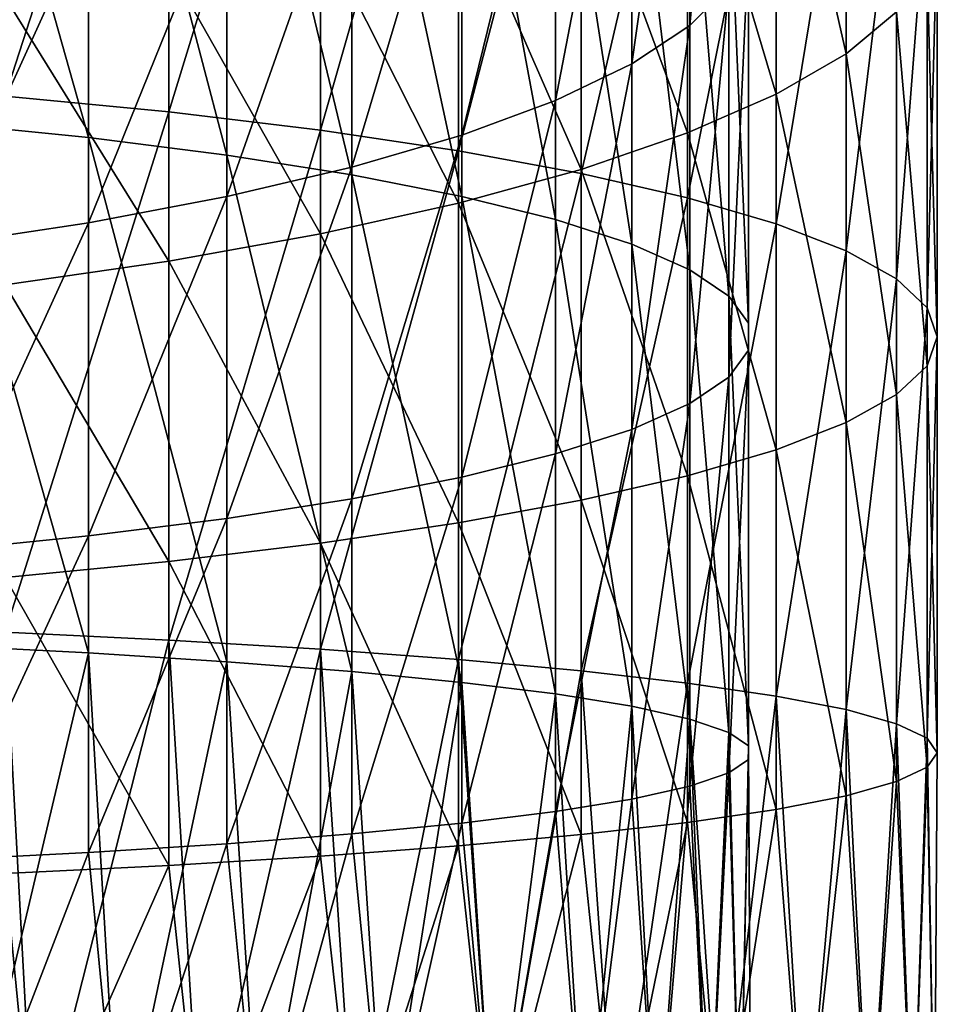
# Model space of a CAD drawing. Header units: millimetres. Extents: x -25 to 64, y -3 to 358.
# Tile 254 of 256: x 7.62 to 15, y 298.54 to 306.46. Entities that reach past the tile are written whole.
import ezdxf

# ---------------------------------------------------------------- set-up
doc = ezdxf.new("R2010")
doc.units = ezdxf.units.MM
doc.header["$LTSCALE"] = 52.148148
doc.layers.add('386', color=7, linetype='CONTINUOUS')
doc.layers.add('389', color=7, linetype='CONTINUOUS')

msp = doc.modelspace()

# ---------------------------------------------------------------- linework, layer by layer
at = {"layer": '386', "color": 7, "linetype": 'CONTINUOUS', "true_color": 0xaaaaaa}
for points in [[(8.8168, 309.9221, -10.7009), (7.5, 305.8473, -12.342), (7.5, 310.1125, -11.5345), (8.8168, 309.9221, -10.7009)], [(8.8168, 305.7198, -11.4965), (7.5, 305.8473, -12.342), (8.8168, 309.9221, -10.7009), (8.8168, 305.7198, -11.4965)], [(10.037, 309.7021, -9.7376), (8.8168, 305.7198, -11.4965), (8.8168, 309.9221, -10.7009), (10.037, 309.7021, -9.7376)], [(10.037, 305.5725, -10.5194), (8.8168, 305.7198, -11.4965), (10.037, 309.7021, -9.7376), (10.037, 305.5725, -10.5194)], [(11.1472, 309.4549, -8.6552), (10.037, 305.5725, -10.5194), (10.037, 309.7021, -9.7376), (11.1472, 309.4549, -8.6552)], [(11.1472, 305.4069, -9.4216), (10.037, 305.5725, -10.5194), (11.1472, 309.4549, -8.6552), (11.1472, 305.4069, -9.4216)], [(12.1353, 309.1832, -7.4657), (11.1472, 305.4069, -9.4216), (11.1472, 309.4549, -8.6552), (12.1353, 309.1832, -7.4657)], [(12.1353, 305.225, -8.2151), (11.1472, 305.4069, -9.4216), (12.1353, 309.1832, -7.4657), (12.1353, 305.225, -8.2151)], [(12.9904, 308.89, -6.182), (12.1353, 305.225, -8.2151), (12.1353, 309.1832, -7.4657), (12.9904, 308.89, -6.182)], [(13.7032, 308.674, 7.8318), (14.2658, 306.1879, 5.6486), (14.2658, 309.1064, 6.4312), (13.7032, 308.674, 7.8318)], [(14.2658, 306.1879, 5.6486), (14.6722, 306.5256, 4.1701), (14.2658, 309.1064, 6.4312), (14.2658, 306.1879, 5.6486)], [(12.9904, 305.0286, -6.913), (12.1353, 305.225, -8.2151), (12.9904, 308.89, -6.182), (12.9904, 305.0286, -6.913)], [(13.7032, 308.5785, -4.8181), (12.9904, 305.0286, -6.913), (12.9904, 308.89, -6.182), (13.7032, 308.5785, -4.8181)], [(12.9904, 308.2614, 9.1685), (13.7032, 305.8615, 7.0776), (13.7032, 308.674, 7.8318), (12.9904, 308.2614, 9.1685)], [(13.7032, 305.8615, 7.0776), (14.2658, 306.1879, 5.6486), (13.7032, 308.674, 7.8318), (13.7032, 305.8615, 7.0776)], [(13.7032, 304.82, -5.5297), (12.9904, 305.0286, -6.913), (13.7032, 308.5785, -4.8181), (13.7032, 304.82, -5.5297)], [(14.2658, 308.2521, -3.3891), (13.7032, 304.82, -5.5297), (13.7032, 308.5785, -4.8181), (14.2658, 308.2521, -3.3891)], [(12.1353, 307.873, 10.4267), (12.9904, 305.55, 8.4415), (12.9904, 308.2614, 9.1685), (12.1353, 307.873, 10.4267)], [(12.9904, 305.55, 8.4415), (13.7032, 305.8615, 7.0776), (12.9904, 308.2614, 9.1685), (12.9904, 305.55, 8.4415)], [(14.2658, 304.6014, -4.0803), (13.7032, 304.82, -5.5297), (14.2658, 308.2521, -3.3891), (14.2658, 304.6014, -4.0803)], [(14.6722, 307.9144, -1.9106), (14.2658, 304.6014, -4.0803), (14.2658, 308.2521, -3.3891), (14.6722, 307.9144, -1.9106)], [(14.6722, 304.3753, -2.5807), (14.2658, 304.6014, -4.0803), (14.6722, 307.9144, -1.9106), (14.6722, 304.3753, -2.5807)], [(14.9178, 307.5691, -0.3988), (14.6722, 304.3753, -2.5807), (14.6722, 307.9144, -1.9106), (14.9178, 307.5691, -0.3988)], [(11.1472, 307.513, 11.5926), (12.1353, 305.2568, 9.7252), (12.1353, 307.873, 10.4267), (11.1472, 307.513, 11.5926)], [(12.1353, 305.2568, 9.7252), (12.9904, 305.55, 8.4415), (12.1353, 307.873, 10.4267), (12.1353, 305.2568, 9.7252)], [(10.037, 307.1856, 12.6534), (11.1472, 304.9851, 10.9147), (11.1472, 307.513, 11.5926), (10.037, 307.1856, 12.6534)], [(11.1472, 304.9851, 10.9147), (12.1353, 305.2568, 9.7252), (11.1472, 307.513, 11.5926), (11.1472, 304.9851, 10.9147)], [(14.9178, 304.144, -1.0473), (14.6722, 304.3753, -2.5807), (14.9178, 307.5691, -0.3988), (14.9178, 304.144, -1.0473)], [(15, 307.22, 1.1297), (14.9178, 304.144, -1.0473), (14.9178, 307.5691, -0.3988), (15, 307.22, 1.1297)], [(15, 303.9102, 0.5031), (14.9178, 304.144, -1.0473), (15, 307.22, 1.1297), (15, 303.9102, 0.5031)], [(14.9178, 306.8709, 2.6583), (15, 303.9102, 0.5031), (15, 307.22, 1.1297), (14.9178, 306.8709, 2.6583)], [(8.8168, 306.8941, 13.5975), (10.037, 304.7379, 11.9971), (10.037, 307.1856, 12.6534), (8.8168, 306.8941, 13.5975)], [(10.037, 304.7379, 11.9971), (11.1472, 304.9851, 10.9147), (10.037, 307.1856, 12.6534), (10.037, 304.7379, 11.9971)], [(7.5, 306.6419, 14.4146), (8.8168, 304.5179, 12.9603), (8.8168, 306.8941, 13.5975), (7.5, 306.6419, 14.4146)], [(8.8168, 304.5179, 12.9603), (10.037, 304.7379, 11.9971), (8.8168, 306.8941, 13.5975), (8.8168, 304.5179, 12.9603)], [(14.6722, 306.5256, 4.1701), (14.9178, 303.6764, 2.0535), (14.9178, 306.8709, 2.6583), (14.6722, 306.5256, 4.1701)], [(14.9178, 303.6764, 2.0535), (15, 303.9102, 0.5031), (14.9178, 306.8709, 2.6583), (14.9178, 303.6764, 2.0535)], [(7.5, 304.3275, 13.794), (8.8168, 304.5179, 12.9603), (7.5, 306.6419, 14.4146), (7.5, 304.3275, 13.794)], [(14.2658, 306.1879, 5.6486), (14.6722, 303.4452, 3.5869), (14.6722, 306.5256, 4.1701), (14.2658, 306.1879, 5.6486)], [(14.6722, 303.4452, 3.5869), (14.9178, 303.6764, 2.0535), (14.6722, 306.5256, 4.1701), (14.6722, 303.4452, 3.5869)], [(13.7032, 305.8615, 7.0776), (14.2658, 303.219, 5.0865), (14.2658, 306.1879, 5.6486), (13.7032, 305.8615, 7.0776)], [(14.2658, 303.219, 5.0865), (14.6722, 303.4452, 3.5869), (14.2658, 306.1879, 5.6486), (14.2658, 303.219, 5.0865)], [(8.8168, 305.7198, -11.4965), (7.5, 301.5336, -12.8282), (7.5, 305.8473, -12.342), (8.8168, 305.7198, -11.4965)], [(12.9904, 305.55, 8.4415), (13.7032, 303.0005, 6.536), (13.7032, 305.8615, 7.0776), (12.9904, 305.55, 8.4415)], [(13.7032, 303.0005, 6.536), (14.2658, 303.219, 5.0865), (13.7032, 305.8615, 7.0776), (13.7032, 303.0005, 6.536)], [(8.8168, 301.4697, -11.9755), (7.5, 301.5336, -12.8282), (8.8168, 305.7198, -11.4965), (8.8168, 301.4697, -11.9755)], [(10.037, 305.5725, -10.5194), (8.8168, 301.4697, -11.9755), (8.8168, 305.7198, -11.4965), (10.037, 305.5725, -10.5194)], [(10.037, 301.3959, -10.9902), (8.8168, 301.4697, -11.9755), (10.037, 305.5725, -10.5194), (10.037, 301.3959, -10.9902)], [(11.1472, 305.4069, -9.4216), (10.037, 301.3959, -10.9902), (10.037, 305.5725, -10.5194), (11.1472, 305.4069, -9.4216)], [(12.1353, 305.2568, 9.7252), (12.9904, 302.7919, 7.9193), (12.9904, 305.55, 8.4415), (12.1353, 305.2568, 9.7252)], [(12.9904, 302.7919, 7.9193), (13.7032, 303.0005, 6.536), (12.9904, 305.55, 8.4415), (12.9904, 302.7919, 7.9193)], [(11.1472, 301.3129, -9.8831), (10.037, 301.3959, -10.9902), (11.1472, 305.4069, -9.4216), (11.1472, 301.3129, -9.8831)], [(12.1353, 305.225, -8.2151), (11.1472, 301.3129, -9.8831), (11.1472, 305.4069, -9.4216), (12.1353, 305.225, -8.2151)], [(11.1472, 304.9851, 10.9147), (12.1353, 302.5955, 9.2213), (12.1353, 305.2568, 9.7252), (11.1472, 304.9851, 10.9147)], [(12.1353, 301.2217, -8.6663), (11.1472, 301.3129, -9.8831), (12.1353, 305.225, -8.2151), (12.1353, 301.2217, -8.6663)], [(12.1353, 302.5955, 9.2213), (12.9904, 302.7919, 7.9193), (12.1353, 305.2568, 9.7252), (12.1353, 302.5955, 9.2213)], [(12.9904, 305.0286, -6.913), (12.1353, 301.2217, -8.6663), (12.1353, 305.225, -8.2151), (12.9904, 305.0286, -6.913)], [(10.037, 304.7379, 11.9971), (11.1472, 302.4136, 10.4279), (11.1472, 304.9851, 10.9147), (10.037, 304.7379, 11.9971)], [(11.1472, 302.4136, 10.4279), (12.1353, 302.5955, 9.2213), (11.1472, 304.9851, 10.9147), (11.1472, 302.4136, 10.4279)], [(12.9904, 301.1233, -7.3532), (12.1353, 301.2217, -8.6663), (12.9904, 305.0286, -6.913), (12.9904, 301.1233, -7.3532)], [(13.7032, 304.82, -5.5297), (12.9904, 301.1233, -7.3532), (12.9904, 305.0286, -6.913), (13.7032, 304.82, -5.5297)], [(13.7032, 301.0188, -5.9582), (12.9904, 301.1233, -7.3532), (13.7032, 304.82, -5.5297), (13.7032, 301.0188, -5.9582)], [(14.2658, 304.6014, -4.0803), (13.7032, 301.0188, -5.9582), (13.7032, 304.82, -5.5297), (14.2658, 304.6014, -4.0803)], [(8.8168, 304.5179, 12.9603), (10.037, 302.248, 11.5257), (10.037, 304.7379, 11.9971), (8.8168, 304.5179, 12.9603)], [(10.037, 302.248, 11.5257), (11.1472, 302.4136, 10.4279), (10.037, 304.7379, 11.9971), (10.037, 302.248, 11.5257)], [(14.2658, 300.9092, -4.4965), (13.7032, 301.0188, -5.9582), (14.2658, 304.6014, -4.0803), (14.2658, 300.9092, -4.4965)], [(14.6722, 304.3753, -2.5807), (14.2658, 300.9092, -4.4965), (14.2658, 304.6014, -4.0803), (14.6722, 304.3753, -2.5807)], [(7.5, 304.3275, 13.794), (8.8168, 302.1007, 12.5027), (8.8168, 304.5179, 12.9603), (7.5, 304.3275, 13.794)], [(8.8168, 302.1007, 12.5027), (10.037, 302.248, 11.5257), (8.8168, 304.5179, 12.9603), (8.8168, 302.1007, 12.5027)], [(14.6722, 300.7959, -2.9841), (14.2658, 300.9092, -4.4965), (14.6722, 304.3753, -2.5807), (14.6722, 300.7959, -2.9841)], [(14.9178, 304.144, -1.0473), (14.6722, 300.7959, -2.9841), (14.6722, 304.3753, -2.5807), (14.9178, 304.144, -1.0473)], [(7.5, 301.9732, 13.3483), (8.8168, 302.1007, 12.5027), (7.5, 304.3275, 13.794), (7.5, 301.9732, 13.3483)], [(14.9178, 300.68, -1.4377), (14.6722, 300.7959, -2.9841), (14.9178, 304.144, -1.0473), (14.9178, 300.68, -1.4377)], [(15, 303.9102, 0.5031), (14.9178, 300.68, -1.4377), (14.9178, 304.144, -1.0473), (15, 303.9102, 0.5031)], [(15, 300.5629, 0.1258), (14.9178, 300.68, -1.4377), (15, 303.9102, 0.5031), (15, 300.5629, 0.1258)], [(14.9178, 303.6764, 2.0535), (15, 300.5629, 0.1258), (15, 303.9102, 0.5031), (14.9178, 303.6764, 2.0535)], [(14.6722, 303.4452, 3.5869), (14.9178, 300.4457, 1.6894), (14.9178, 303.6764, 2.0535), (14.6722, 303.4452, 3.5869)], [(14.9178, 300.4457, 1.6894), (15, 300.5629, 0.1258), (14.9178, 303.6764, 2.0535), (14.9178, 300.4457, 1.6894)], [(14.2658, 303.219, 5.0865), (14.6722, 300.3298, 3.2358), (14.6722, 303.4452, 3.5869), (14.2658, 303.219, 5.0865)], [(14.6722, 300.3298, 3.2358), (14.9178, 300.4457, 1.6894), (14.6722, 303.4452, 3.5869), (14.6722, 300.3298, 3.2358)], [(13.7032, 303.0005, 6.536), (14.2658, 300.2165, 4.7481), (14.2658, 303.219, 5.0865), (13.7032, 303.0005, 6.536)], [(14.2658, 300.2165, 4.7481), (14.6722, 300.3298, 3.2358), (14.2658, 303.219, 5.0865), (14.2658, 300.2165, 4.7481)], [(12.9904, 302.7919, 7.9193), (13.7032, 300.1069, 6.2098), (13.7032, 303.0005, 6.536), (12.9904, 302.7919, 7.9193)], [(13.7032, 300.1069, 6.2098), (14.2658, 300.2165, 4.7481), (13.7032, 303.0005, 6.536), (13.7032, 300.1069, 6.2098)], [(12.1353, 302.5955, 9.2213), (12.9904, 300.0024, 7.6049), (12.9904, 302.7919, 7.9193), (12.1353, 302.5955, 9.2213)], [(12.9904, 300.0024, 7.6049), (13.7032, 300.1069, 6.2098), (12.9904, 302.7919, 7.9193), (12.9904, 300.0024, 7.6049)], [(11.1472, 302.4136, 10.4279), (12.1353, 299.904, 8.918), (12.1353, 302.5955, 9.2213), (11.1472, 302.4136, 10.4279)], [(12.1353, 299.904, 8.918), (12.9904, 300.0024, 7.6049), (12.1353, 302.5955, 9.2213), (12.1353, 299.904, 8.918)], [(10.037, 302.248, 11.5257), (11.1472, 299.8128, 10.1347), (11.1472, 302.4136, 10.4279), (10.037, 302.248, 11.5257)], [(11.1472, 299.8128, 10.1347), (12.1353, 299.904, 8.918), (11.1472, 302.4136, 10.4279), (11.1472, 299.8128, 10.1347)], [(8.8168, 302.1007, 12.5027), (10.037, 299.7298, 11.2418), (10.037, 302.248, 11.5257), (8.8168, 302.1007, 12.5027)], [(10.037, 299.7298, 11.2418), (11.1472, 299.8128, 10.1347), (10.037, 302.248, 11.5257), (10.037, 299.7298, 11.2418)], [(7.5, 301.9732, 13.3483), (8.8168, 299.656, 12.2272), (8.8168, 302.1007, 12.5027), (7.5, 301.9732, 13.3483)], [(8.8168, 299.656, 12.2272), (10.037, 299.7298, 11.2418), (8.8168, 302.1007, 12.5027), (8.8168, 299.656, 12.2272)], [(7.5, 299.5921, 13.0799), (8.8168, 299.656, 12.2272), (7.5, 301.9732, 13.3483), (7.5, 299.5921, 13.0799)], [(7.7333, 297.2, -12.8529), (6.2983, 297.2, -13.6136), (7.5, 301.5336, -12.8282), (7.7333, 297.2, -12.8529)], [(8.8168, 301.4697, -11.9755), (7.7333, 297.2, -12.8529), (7.5, 301.5336, -12.8282), (8.8168, 301.4697, -11.9755)], [(9.0776, 297.2, -11.9414), (7.7333, 297.2, -12.8529), (8.8168, 301.4697, -11.9755), (9.0776, 297.2, -11.9414)], [(10.037, 301.3959, -10.9902), (9.0776, 297.2, -11.9414), (8.8168, 301.4697, -11.9755), (10.037, 301.3959, -10.9902)], [(10.3155, 297.2, -10.8899), (9.0776, 297.2, -11.9414), (10.037, 301.3959, -10.9902), (10.3155, 297.2, -10.8899)], [(11.1472, 301.3129, -9.8831), (10.3155, 297.2, -10.8899), (10.037, 301.3959, -10.9902), (11.1472, 301.3129, -9.8831)], [(11.4324, 297.2, -9.7108), (10.3155, 297.2, -10.8899), (11.1472, 301.3129, -9.8831), (11.4324, 297.2, -9.7108)], [(12.1353, 301.2217, -8.6663), (11.4324, 297.2, -9.7108), (11.1472, 301.3129, -9.8831), (12.1353, 301.2217, -8.6663)], [(12.4153, 297.2, -8.4178), (11.4324, 297.2, -9.7108), (12.1353, 301.2217, -8.6663), (12.4153, 297.2, -8.4178)], [(12.9904, 301.1233, -7.3532), (12.4153, 297.2, -8.4178), (12.1353, 301.2217, -8.6663), (12.9904, 301.1233, -7.3532)], [(13.2527, 297.2, -7.0261), (12.4153, 297.2, -8.4178), (12.9904, 301.1233, -7.3532), (13.2527, 297.2, -7.0261)], [(13.7032, 301.0188, -5.9582), (13.2527, 297.2, -7.0261), (12.9904, 301.1233, -7.3532), (13.7032, 301.0188, -5.9582)], [(13.9347, 297.2, -5.5521), (13.2527, 297.2, -7.0261), (13.7032, 301.0188, -5.9582), (13.9347, 297.2, -5.5521)], [(14.2658, 300.9092, -4.4965), (13.9347, 297.2, -5.5521), (13.7032, 301.0188, -5.9582), (14.2658, 300.9092, -4.4965)], [(14.4532, 297.2, -4.0129), (13.9347, 297.2, -5.5521), (14.2658, 300.9092, -4.4965), (14.4532, 297.2, -4.0129)], [(14.6722, 300.7959, -2.9841), (14.4532, 297.2, -4.0129), (14.2658, 300.9092, -4.4965), (14.6722, 300.7959, -2.9841)], [(14.8024, 297.2, -2.4267), (14.4532, 297.2, -4.0129), (14.6722, 300.7959, -2.9841), (14.8024, 297.2, -2.4267)], [(14.9178, 300.68, -1.4377), (14.8024, 297.2, -2.4267), (14.6722, 300.7959, -2.9841), (14.9178, 300.68, -1.4377)], [(14.978, 297.2, -0.8121), (14.8024, 297.2, -2.4267), (14.9178, 300.68, -1.4377), (14.978, 297.2, -0.8121)], [(15, 300.5629, 0.1258), (14.978, 297.2, -0.8121), (14.9178, 300.68, -1.4377), (15, 300.5629, 0.1258)], [(14.9178, 300.4457, 1.6894), (14.978, 297.2, 0.8121), (15, 300.5629, 0.1258), (14.9178, 300.4457, 1.6894)], [(14.978, 297.2, 0.8121), (14.978, 297.2, -0.8121), (15, 300.5629, 0.1258), (14.978, 297.2, 0.8121)], [(14.6722, 300.3298, 3.2358), (14.8024, 297.2, 2.4267), (14.9178, 300.4457, 1.6894), (14.6722, 300.3298, 3.2358)], [(14.8024, 297.2, 2.4267), (14.978, 297.2, 0.8121), (14.9178, 300.4457, 1.6894), (14.8024, 297.2, 2.4267)], [(14.2658, 300.2165, 4.7481), (14.4532, 297.2, 4.0129), (14.6722, 300.3298, 3.2358), (14.2658, 300.2165, 4.7481)], [(14.4532, 297.2, 4.0129), (14.8024, 297.2, 2.4267), (14.6722, 300.3298, 3.2358), (14.4532, 297.2, 4.0129)], [(13.7032, 300.1069, 6.2098), (13.9347, 297.2, 5.5521), (14.2658, 300.2165, 4.7481), (13.7032, 300.1069, 6.2098)], [(13.9347, 297.2, 5.5521), (14.4532, 297.2, 4.0129), (14.2658, 300.2165, 4.7481), (13.9347, 297.2, 5.5521)], [(12.9904, 300.0024, 7.6049), (13.2527, 297.2, 7.0261), (13.7032, 300.1069, 6.2098), (12.9904, 300.0024, 7.6049)], [(13.2527, 297.2, 7.0261), (13.9347, 297.2, 5.5521), (13.7032, 300.1069, 6.2098), (13.2527, 297.2, 7.0261)], [(12.1353, 299.904, 8.918), (12.4153, 297.2, 8.4178), (12.9904, 300.0024, 7.6049), (12.1353, 299.904, 8.918)], [(12.4153, 297.2, 8.4178), (13.2527, 297.2, 7.0261), (12.9904, 300.0024, 7.6049), (12.4153, 297.2, 8.4178)], [(11.1472, 299.8128, 10.1347), (11.4324, 297.2, 9.7108), (12.1353, 299.904, 8.918), (11.1472, 299.8128, 10.1347)], [(11.4324, 297.2, 9.7108), (12.4153, 297.2, 8.4178), (12.1353, 299.904, 8.918), (11.4324, 297.2, 9.7108)], [(10.037, 299.7298, 11.2418), (10.3155, 297.2, 10.8899), (11.1472, 299.8128, 10.1347), (10.037, 299.7298, 11.2418)], [(10.3155, 297.2, 10.8899), (11.4324, 297.2, 9.7108), (11.1472, 299.8128, 10.1347), (10.3155, 297.2, 10.8899)], [(8.8168, 299.656, 12.2272), (9.0776, 297.2, 11.9414), (10.037, 299.7298, 11.2418), (8.8168, 299.656, 12.2272)], [(9.0776, 297.2, 11.9414), (10.3155, 297.2, 10.8899), (10.037, 299.7298, 11.2418), (9.0776, 297.2, 11.9414)], [(6.2983, 297.2, 13.6136), (7.7333, 297.2, 12.8529), (7.5, 299.5921, 13.0799), (6.2983, 297.2, 13.6136)], [(7.5, 299.5921, 13.0799), (7.7333, 297.2, 12.8529), (8.8168, 299.656, 12.2272), (7.5, 299.5921, 13.0799)], [(7.7333, 297.2, 12.8529), (9.0776, 297.2, 11.9414), (8.8168, 299.656, 12.2272), (7.7333, 297.2, 12.8529)]]:
    msp.add_3dface(points, dxfattribs=at)
at = {"layer": '389', "color": 7, "linetype": 'CONTINUOUS', "true_color": 0xaaaaaa}
for points in [[(13.3222, 306.7337, 3.259), (13.0079, 306.4158, 4.6507), (13.3222, 309.8294, 4.0891), (13.3222, 306.7337, 3.259)], [(13.3222, 309.8294, 4.0891), (13.0079, 306.4158, 4.6507), (13.0079, 309.4083, 5.4531), (13.3222, 309.8294, 4.0891)], [(6.96, 305.6351, -10.9351), (8.1699, 305.5128, -10.124), (6.96, 309.7957, -10.1474), (6.96, 305.6351, -10.9351)], [(6.96, 309.7957, -10.1474), (8.1699, 305.5128, -10.124), (8.1699, 309.6131, -9.3477), (6.96, 309.7957, -10.1474)], [(8.1699, 305.5128, -10.124), (9.2839, 305.3717, -9.1882), (8.1699, 309.6131, -9.3477), (8.1699, 305.5128, -10.124)], [(8.1699, 309.6131, -9.3477), (9.2839, 305.3717, -9.1882), (9.2839, 309.4023, -8.4251), (8.1699, 309.6131, -9.3477)], [(9.2839, 305.3717, -9.1882), (10.2892, 305.2135, -8.1389), (9.2839, 309.4023, -8.4251), (9.2839, 305.3717, -9.1882)], [(9.2839, 309.4023, -8.4251), (10.2892, 305.2135, -8.1389), (10.2892, 309.166, -7.3906), (9.2839, 309.4023, -8.4251)], [(13.0079, 306.4158, 4.6507), (12.5412, 306.1074, 6.0012), (13.0079, 309.4083, 5.4531), (13.0079, 306.4158, 4.6507)], [(13.0079, 309.4083, 5.4531), (12.5412, 306.1074, 6.0012), (12.5412, 308.9997, 6.7767), (13.0079, 309.4083, 5.4531)], [(10.2892, 305.2135, -8.1389), (11.1738, 305.0399, -6.9882), (10.2892, 309.166, -7.3906), (10.2892, 305.2135, -8.1389)], [(10.2892, 309.166, -7.3906), (11.1738, 305.0399, -6.9882), (11.1738, 308.9069, -6.2561), (10.2892, 309.166, -7.3906)], [(12.5412, 306.1074, 6.0012), (11.9274, 305.812, 7.2945), (12.5412, 308.9997, 6.7767), (12.5412, 306.1074, 6.0012)], [(12.5412, 308.9997, 6.7767), (11.9274, 305.812, 7.2945), (11.9274, 308.6084, 8.0444), (12.5412, 308.9997, 6.7767)], [(11.1738, 305.0399, -6.9882), (11.9274, 304.8532, -5.7497), (11.1738, 308.9069, -6.2561), (11.1738, 305.0399, -6.9882)], [(11.1738, 308.9069, -6.2561), (11.9274, 304.8532, -5.7497), (11.9274, 308.628, -5.035), (11.1738, 308.9069, -6.2561)], [(11.9274, 304.8532, -5.7497), (12.5412, 304.6553, -4.4379), (11.9274, 308.628, -5.035), (11.9274, 304.8532, -5.7497)], [(11.9274, 308.628, -5.035), (12.5412, 304.6553, -4.4379), (12.5412, 308.3326, -3.7417), (11.9274, 308.628, -5.035)], [(11.9274, 305.812, 7.2945), (11.1738, 305.5331, 8.5156), (11.9274, 308.6084, 8.0444), (11.9274, 305.812, 7.2945)], [(11.9274, 308.6084, 8.0444), (11.1738, 305.5331, 8.5156), (11.1738, 308.2389, 9.2411), (11.9274, 308.6084, 8.0444)], [(12.5412, 304.6553, -4.4379), (13.0079, 304.4488, -3.0681), (12.5412, 308.3326, -3.7417), (12.5412, 304.6553, -4.4379)], [(12.5412, 308.3326, -3.7417), (13.0079, 304.4488, -3.0681), (13.0079, 308.0242, -2.3912), (12.5412, 308.3326, -3.7417)], [(11.1738, 305.5331, 8.5156), (10.2892, 305.274, 9.65), (11.1738, 308.2389, 9.2411), (11.1738, 305.5331, 8.5156)], [(11.1738, 308.2389, 9.2411), (10.2892, 305.274, 9.65), (10.2892, 307.8957, 10.3531), (11.1738, 308.2389, 9.2411)], [(13.0079, 304.4488, -3.0681), (13.3222, 304.2359, -1.6565), (13.0079, 308.0242, -2.3912), (13.0079, 304.4488, -3.0681)], [(13.0079, 308.0242, -2.3912), (13.3222, 304.2359, -1.6565), (13.3222, 307.7063, -0.9995), (13.0079, 308.0242, -2.3912)], [(10.2892, 305.274, 9.65), (9.2839, 305.0377, 10.6846), (10.2892, 307.8957, 10.3531), (10.2892, 305.274, 9.65)], [(10.2892, 307.8957, 10.3531), (9.2839, 305.0377, 10.6846), (9.2839, 307.5827, 11.3671), (10.2892, 307.8957, 10.3531)], [(13.3222, 304.2359, -1.6565), (13.4802, 304.0192, -0.2196), (13.3222, 307.7063, -0.9995), (13.3222, 304.2359, -1.6565)], [(13.3222, 307.7063, -0.9995), (13.4802, 304.0192, -0.2196), (13.4802, 307.3827, 0.4172), (13.3222, 307.7063, -0.9995)], [(9.2839, 305.0377, 10.6846), (8.1699, 304.8269, 11.6072), (9.2839, 307.5827, 11.3671), (9.2839, 305.0377, 10.6846)], [(9.2839, 307.5827, 11.3671), (8.1699, 304.8269, 11.6072), (8.1699, 307.3035, 12.2713), (9.2839, 307.5827, 11.3671)], [(13.4802, 304.0192, -0.2196), (13.4802, 303.8012, 1.2258), (13.4802, 307.3827, 0.4172), (13.4802, 304.0192, -0.2196)], [(13.4802, 307.3827, 0.4172), (13.4802, 303.8012, 1.2258), (13.4802, 307.0573, 1.8423), (13.4802, 307.3827, 0.4172)], [(8.1699, 304.8269, 11.6072), (6.96, 304.6443, 12.4069), (8.1699, 307.3035, 12.2713), (8.1699, 304.8269, 11.6072)], [(8.1699, 307.3035, 12.2713), (6.96, 304.6443, 12.4069), (6.96, 307.0615, 13.0551), (8.1699, 307.3035, 12.2713)], [(13.4802, 303.8012, 1.2258), (13.3222, 303.5846, 2.6628), (13.4802, 307.0573, 1.8423), (13.4802, 303.8012, 1.2258)], [(13.4802, 307.0573, 1.8423), (13.3222, 303.5846, 2.6628), (13.3222, 306.7337, 3.259), (13.4802, 307.0573, 1.8423)], [(13.3222, 303.5846, 2.6628), (13.0079, 303.3717, 4.0744), (13.3222, 306.7337, 3.259), (13.3222, 303.5846, 2.6628)], [(13.3222, 306.7337, 3.259), (13.0079, 303.3717, 4.0744), (13.0079, 306.4158, 4.6507), (13.3222, 306.7337, 3.259)], [(13.0079, 303.3717, 4.0744), (12.5412, 303.1651, 5.4441), (13.0079, 306.4158, 4.6507), (13.0079, 303.3717, 4.0744)], [(13.0079, 306.4158, 4.6507), (12.5412, 303.1651, 5.4441), (12.5412, 306.1074, 6.0012), (13.0079, 306.4158, 4.6507)], [(12.5412, 303.1651, 5.4441), (11.9274, 302.9673, 6.7559), (12.5412, 306.1074, 6.0012), (12.5412, 303.1651, 5.4441)], [(12.5412, 306.1074, 6.0012), (11.9274, 302.9673, 6.7559), (11.9274, 305.812, 7.2945), (12.5412, 306.1074, 6.0012)], [(11.9274, 302.9673, 6.7559), (11.1738, 302.7805, 7.9944), (11.9274, 305.812, 7.2945), (11.9274, 302.9673, 6.7559)], [(11.9274, 305.812, 7.2945), (11.1738, 302.7805, 7.9944), (11.1738, 305.5331, 8.5156), (11.9274, 305.812, 7.2945)], [(6.96, 301.4273, -11.4094), (8.1699, 301.366, -10.5914), (6.96, 305.6351, -10.9351), (6.96, 301.4273, -11.4094)], [(6.96, 305.6351, -10.9351), (8.1699, 301.366, -10.5914), (8.1699, 305.5128, -10.124), (6.96, 305.6351, -10.9351)], [(11.1738, 302.7805, 7.9944), (10.2892, 302.607, 9.1451), (11.1738, 305.5331, 8.5156), (11.1738, 302.7805, 7.9944)], [(11.1738, 305.5331, 8.5156), (10.2892, 302.607, 9.1451), (10.2892, 305.274, 9.65), (11.1738, 305.5331, 8.5156)], [(8.1699, 301.366, -10.5914), (9.2839, 301.2953, -9.6477), (8.1699, 305.5128, -10.124), (8.1699, 301.366, -10.5914)], [(8.1699, 305.5128, -10.124), (9.2839, 301.2953, -9.6477), (9.2839, 305.3717, -9.1882), (8.1699, 305.5128, -10.124)], [(9.2839, 301.2953, -9.6477), (10.2892, 301.216, -8.5894), (9.2839, 305.3717, -9.1882), (9.2839, 301.2953, -9.6477)], [(9.2839, 305.3717, -9.1882), (10.2892, 301.216, -8.5894), (10.2892, 305.2135, -8.1389), (9.2839, 305.3717, -9.1882)], [(10.2892, 302.607, 9.1451), (9.2839, 302.4488, 10.1945), (10.2892, 305.274, 9.65), (10.2892, 302.607, 9.1451)], [(10.2892, 305.274, 9.65), (9.2839, 302.4488, 10.1945), (9.2839, 305.0377, 10.6846), (10.2892, 305.274, 9.65)], [(10.2892, 301.216, -8.5894), (11.1738, 301.129, -7.429), (10.2892, 305.2135, -8.1389), (10.2892, 301.216, -8.5894)], [(10.2892, 305.2135, -8.1389), (11.1738, 301.129, -7.429), (11.1738, 305.0399, -6.9882), (10.2892, 305.2135, -8.1389)], [(9.2839, 302.4488, 10.1945), (8.1699, 302.3076, 11.1302), (9.2839, 305.0377, 10.6846), (9.2839, 302.4488, 10.1945)], [(9.2839, 305.0377, 10.6846), (8.1699, 302.3076, 11.1302), (8.1699, 304.8269, 11.6072), (9.2839, 305.0377, 10.6846)], [(11.1738, 301.129, -7.429), (11.9274, 301.0354, -6.18), (11.1738, 305.0399, -6.9882), (11.1738, 301.129, -7.429)], [(11.1738, 305.0399, -6.9882), (11.9274, 301.0354, -6.18), (11.9274, 304.8532, -5.7497), (11.1738, 305.0399, -6.9882)], [(8.1699, 302.3076, 11.1302), (6.96, 302.1853, 11.9414), (8.1699, 304.8269, 11.6072), (8.1699, 302.3076, 11.1302)], [(8.1699, 304.8269, 11.6072), (6.96, 302.1853, 11.9414), (6.96, 304.6443, 12.4069), (8.1699, 304.8269, 11.6072)], [(11.9274, 301.0354, -6.18), (12.5412, 300.9363, -4.8571), (11.9274, 304.8532, -5.7497), (11.9274, 301.0354, -6.18)], [(11.9274, 304.8532, -5.7497), (12.5412, 300.9363, -4.8571), (12.5412, 304.6553, -4.4379), (11.9274, 304.8532, -5.7497)], [(12.5412, 300.9363, -4.8571), (13.0079, 300.8328, -3.4757), (12.5412, 304.6553, -4.4379), (12.5412, 300.9363, -4.8571)], [(12.5412, 304.6553, -4.4379), (13.0079, 300.8328, -3.4757), (13.0079, 304.4488, -3.0681), (12.5412, 304.6553, -4.4379)], [(13.0079, 300.8328, -3.4757), (13.3222, 300.7261, -2.0521), (13.0079, 304.4488, -3.0681), (13.0079, 300.8328, -3.4757)], [(13.0079, 304.4488, -3.0681), (13.3222, 300.7261, -2.0521), (13.3222, 304.2359, -1.6565), (13.0079, 304.4488, -3.0681)], [(13.3222, 300.7261, -2.0521), (13.4802, 300.6175, -0.603), (13.3222, 304.2359, -1.6565), (13.3222, 300.7261, -2.0521)], [(13.3222, 304.2359, -1.6565), (13.4802, 300.6175, -0.603), (13.4802, 304.0192, -0.2196), (13.3222, 304.2359, -1.6565)], [(13.4802, 300.6175, -0.603), (13.4802, 300.5082, 0.8547), (13.4802, 304.0192, -0.2196), (13.4802, 300.6175, -0.603)], [(13.4802, 304.0192, -0.2196), (13.4802, 300.5082, 0.8547), (13.4802, 303.8012, 1.2258), (13.4802, 304.0192, -0.2196)], [(13.4802, 300.5082, 0.8547), (13.3222, 300.3996, 2.3038), (13.4802, 303.8012, 1.2258), (13.4802, 300.5082, 0.8547)], [(13.4802, 303.8012, 1.2258), (13.3222, 300.3996, 2.3038), (13.3222, 303.5846, 2.6628), (13.4802, 303.8012, 1.2258)], [(13.3222, 300.3996, 2.3038), (13.0079, 300.293, 3.7274), (13.3222, 303.5846, 2.6628), (13.3222, 300.3996, 2.3038)], [(13.3222, 303.5846, 2.6628), (13.0079, 300.293, 3.7274), (13.0079, 303.3717, 4.0744), (13.3222, 303.5846, 2.6628)], [(13.0079, 300.293, 3.7274), (12.5412, 300.1894, 5.1087), (13.0079, 303.3717, 4.0744), (13.0079, 300.293, 3.7274)], [(13.0079, 303.3717, 4.0744), (12.5412, 300.1894, 5.1087), (12.5412, 303.1651, 5.4441), (13.0079, 303.3717, 4.0744)], [(12.5412, 300.1894, 5.1087), (11.9274, 300.0903, 6.4317), (12.5412, 303.1651, 5.4441), (12.5412, 300.1894, 5.1087)], [(12.5412, 303.1651, 5.4441), (11.9274, 300.0903, 6.4317), (11.9274, 302.9673, 6.7559), (12.5412, 303.1651, 5.4441)], [(11.9274, 300.0903, 6.4317), (11.1738, 299.9967, 7.6807), (11.9274, 302.9673, 6.7559), (11.9274, 300.0903, 6.4317)], [(11.9274, 302.9673, 6.7559), (11.1738, 299.9967, 7.6807), (11.1738, 302.7805, 7.9944), (11.9274, 302.9673, 6.7559)], [(11.1738, 299.9967, 7.6807), (10.2892, 299.9097, 8.8411), (11.1738, 302.7805, 7.9944), (11.1738, 299.9967, 7.6807)], [(11.1738, 302.7805, 7.9944), (10.2892, 299.9097, 8.8411), (10.2892, 302.607, 9.1451), (11.1738, 302.7805, 7.9944)], [(10.2892, 299.9097, 8.8411), (9.2839, 299.8304, 9.8994), (10.2892, 302.607, 9.1451), (10.2892, 299.9097, 8.8411)], [(10.2892, 302.607, 9.1451), (9.2839, 299.8304, 9.8994), (9.2839, 302.4488, 10.1945), (10.2892, 302.607, 9.1451)], [(9.2839, 299.8304, 9.8994), (8.1699, 299.7597, 10.843), (9.2839, 302.4488, 10.1945), (9.2839, 299.8304, 9.8994)], [(9.2839, 302.4488, 10.1945), (8.1699, 299.7597, 10.843), (8.1699, 302.3076, 11.1302), (9.2839, 302.4488, 10.1945)], [(8.1699, 299.7597, 10.843), (6.96, 299.6984, 11.6611), (8.1699, 302.3076, 11.1302), (8.1699, 299.7597, 10.843)], [(8.1699, 302.3076, 11.1302), (6.96, 299.6984, 11.6611), (6.96, 302.1853, 11.9414), (8.1699, 302.3076, 11.1302)], [(6.96, 301.4273, -11.4094), (7.1824, 297.2, -11.4308), (8.1699, 301.366, -10.5914), (6.96, 301.4273, -11.4094)], [(7.1824, 297.2, -11.4308), (8.4171, 297.2, -10.5547), (8.1699, 301.366, -10.5914), (7.1824, 297.2, -11.4308)], [(8.1699, 301.366, -10.5914), (8.4171, 297.2, -10.5547), (9.2839, 301.2953, -9.6477), (8.1699, 301.366, -10.5914)], [(8.4171, 297.2, -10.5547), (9.5459, 297.2, -9.5459), (9.2839, 301.2953, -9.6477), (8.4171, 297.2, -10.5547)], [(9.2839, 301.2953, -9.6477), (9.5459, 297.2, -9.5459), (10.2892, 301.216, -8.5894), (9.2839, 301.2953, -9.6477)], [(9.5459, 297.2, -9.5459), (10.5547, 297.2, -8.4171), (10.2892, 301.216, -8.5894), (9.5459, 297.2, -9.5459)], [(10.2892, 301.216, -8.5894), (10.5547, 297.2, -8.4171), (11.1738, 301.129, -7.429), (10.2892, 301.216, -8.5894)], [(10.5547, 297.2, -8.4171), (11.4308, 297.2, -7.1824), (11.1738, 301.129, -7.429), (10.5547, 297.2, -8.4171)], [(11.1738, 301.129, -7.429), (11.4308, 297.2, -7.1824), (11.9274, 301.0354, -6.18), (11.1738, 301.129, -7.429)], [(11.4308, 297.2, -7.1824), (12.1631, 297.2, -5.8574), (11.9274, 301.0354, -6.18), (11.4308, 297.2, -7.1824)], [(11.9274, 301.0354, -6.18), (12.1631, 297.2, -5.8574), (12.5412, 300.9363, -4.8571), (11.9274, 301.0354, -6.18)], [(12.1631, 297.2, -5.8574), (12.7424, 297.2, -4.4588), (12.5412, 300.9363, -4.8571), (12.1631, 297.2, -5.8574)], [(12.5412, 300.9363, -4.8571), (12.7424, 297.2, -4.4588), (13.0079, 300.8328, -3.4757), (12.5412, 300.9363, -4.8571)], [(12.7424, 297.2, -4.4588), (13.1615, 297.2, -3.004), (13.0079, 300.8328, -3.4757), (12.7424, 297.2, -4.4588)], [(13.0079, 300.8328, -3.4757), (13.1615, 297.2, -3.004), (13.3222, 300.7261, -2.0521), (13.0079, 300.8328, -3.4757)], [(13.1615, 297.2, -3.004), (13.4151, 297.2, -1.5115), (13.3222, 300.7261, -2.0521), (13.1615, 297.2, -3.004)], [(13.3222, 300.7261, -2.0521), (13.4151, 297.2, -1.5115), (13.4802, 300.6175, -0.603), (13.3222, 300.7261, -2.0521)], [(13.4151, 297.2, -1.5115), (13.5, 297.2), (13.4802, 300.6175, -0.603), (13.4151, 297.2, -1.5115)], [(13.4802, 300.6175, -0.603), (13.5, 297.2), (13.4802, 300.5082, 0.8547), (13.4802, 300.6175, -0.603)], [(13.4802, 300.5082, 0.8547), (13.4151, 297.2, 1.5115), (13.3222, 300.3996, 2.3038), (13.4802, 300.5082, 0.8547)], [(13.5, 297.2), (13.4151, 297.2, 1.5115), (13.4802, 300.5082, 0.8547), (13.5, 297.2)], [(13.3222, 300.3996, 2.3038), (13.1615, 297.2, 3.004), (13.0079, 300.293, 3.7274), (13.3222, 300.3996, 2.3038)], [(13.4151, 297.2, 1.5115), (13.1615, 297.2, 3.004), (13.3222, 300.3996, 2.3038), (13.4151, 297.2, 1.5115)], [(13.0079, 300.293, 3.7274), (12.7424, 297.2, 4.4588), (12.5412, 300.1894, 5.1087), (13.0079, 300.293, 3.7274)], [(13.1615, 297.2, 3.004), (12.7424, 297.2, 4.4588), (13.0079, 300.293, 3.7274), (13.1615, 297.2, 3.004)], [(12.5412, 300.1894, 5.1087), (12.1631, 297.2, 5.8574), (11.9274, 300.0903, 6.4317), (12.5412, 300.1894, 5.1087)], [(12.7424, 297.2, 4.4588), (12.1631, 297.2, 5.8574), (12.5412, 300.1894, 5.1087), (12.7424, 297.2, 4.4588)], [(11.9274, 300.0903, 6.4317), (11.4308, 297.2, 7.1824), (11.1738, 299.9967, 7.6807), (11.9274, 300.0903, 6.4317)], [(12.1631, 297.2, 5.8574), (11.4308, 297.2, 7.1824), (11.9274, 300.0903, 6.4317), (12.1631, 297.2, 5.8574)], [(11.1738, 299.9967, 7.6807), (10.5547, 297.2, 8.4171), (10.2892, 299.9097, 8.8411), (11.1738, 299.9967, 7.6807)], [(11.4308, 297.2, 7.1824), (10.5547, 297.2, 8.4171), (11.1738, 299.9967, 7.6807), (11.4308, 297.2, 7.1824)], [(10.2892, 299.9097, 8.8411), (9.5459, 297.2, 9.5459), (9.2839, 299.8304, 9.8994), (10.2892, 299.9097, 8.8411)], [(10.5547, 297.2, 8.4171), (9.5459, 297.2, 9.5459), (10.2892, 299.9097, 8.8411), (10.5547, 297.2, 8.4171)], [(9.2839, 299.8304, 9.8994), (8.4171, 297.2, 10.5547), (8.1699, 299.7597, 10.843), (9.2839, 299.8304, 9.8994)], [(9.5459, 297.2, 9.5459), (8.4171, 297.2, 10.5547), (9.2839, 299.8304, 9.8994), (9.5459, 297.2, 9.5459)], [(8.1699, 299.7597, 10.843), (7.1824, 297.2, 11.4308), (6.96, 299.6984, 11.6611), (8.1699, 299.7597, 10.843)], [(8.4171, 297.2, 10.5547), (7.1824, 297.2, 11.4308), (8.1699, 299.7597, 10.843), (8.4171, 297.2, 10.5547)]]:
    msp.add_3dface(points, dxfattribs=at)

doc.saveas('drawing.dxf')
